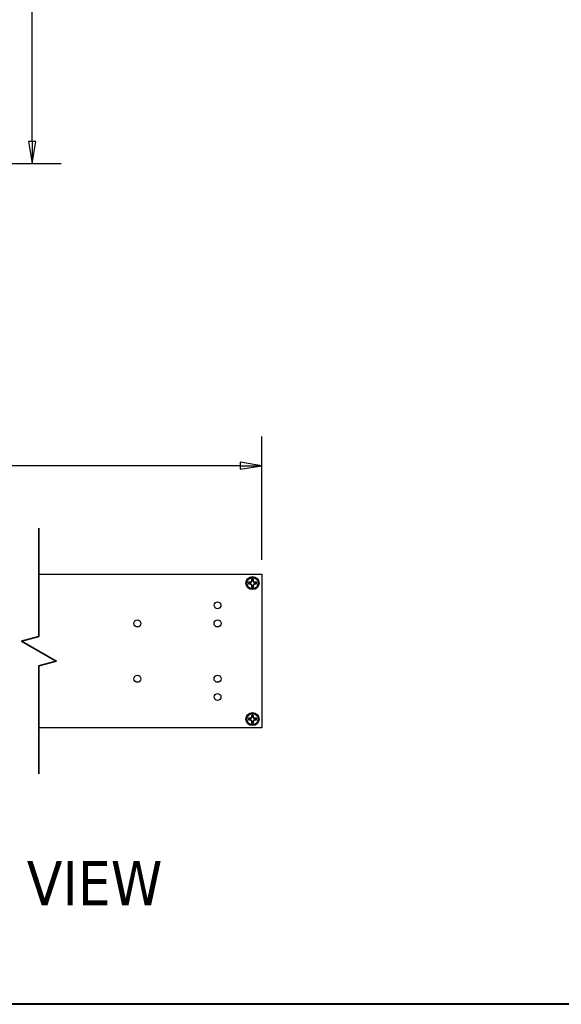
# Model space of a CAD drawing. Header units: millimetres. Extents: x 80 to 2248, y 80 to 1719.
# Tile 43 of 77: x 1323 to 1634, y 80 to 646. Entities that reach past the tile are written whole.
import ezdxf

# ---------------------------------------------------------------- set-up
doc = ezdxf.new("R2010")
doc.units = ezdxf.units.MM
doc.header["$LTSCALE"] = 8.333333
for name, color, linetype, lineweight in [('Border (ANSI)', 7, 'Continuous', 40), ('Break Line (ANSI)', 7, 'Continuous', 35), ('Dimension (ANSI)', 7, 'Continuous', 25), ('Symbol (ANSI)', 7, 'Continuous', 25), ('Visible (ANSI)', 7, 'Continuous', 25)]:
    doc.layers.add(name, color=color, linetype=linetype, lineweight=lineweight)
doc.styles.add('Note Text (ANSI)', font='tahoma.ttf')
doc.styles.add('Note Text (ANSI) - 3DA', font='tahoma.ttf')
doc.dimstyles.new('Default - mm (ANSI)', dxfattribs={"dimscale": 8.333333, "dimtxt": 1.75, "dimasz": 1.5, "dimexe": 2, "dimexo": 1, "dimgap": 0.8, "dimtad": 0, "dimtih": 1, "dimtoh": 1, "dimrnd": 1e-08, "dimzin": 0, "dimdsep": 46, "dimtxsty": 'Note Text (ANSI)', "dimblk": 'Filled-2', "dimcen": 0.09, "dimdle": 10, "dimclrd": 256, "dimclre": 256, "dimclrt": 256, "dimadec": 1, "dimazin": 0, "dimtfac": 1.741714, "dimtofl": 0, "dimtmove": 0, "dimatfit": 3, "dimldrblk": 'Filled-1', "dimfxl": 1, "dimtolj": 1, "dimtzin": 0, "dimlwd": -1, "dimlwe": -1, "dimarcsym": 0})

# ---------------------------------------------------------------- blocks, each defined once
blk = doc.blocks.new('Borders Default Border')
at = {"layer": 'Border (ANSI)', "flags": 128}
blk.add_lwpolyline([(9.652, 9.652), (9.652, 206.248), (269.748, 206.248), (269.748, 9.652), (9.652, 9.652)], dxfattribs=at)
blk = doc.blocks.new('Filled-2')
at = {"color": 0}
for p, q in [((0, 0), (-1, 0.167)), ((-1, 0.167), (-1, -0.167)), ((-1, 0), (0, 0)), ((-1, -0.167), (0, 0))]:
    blk.add_line(p, q, dxfattribs=at)
at = {"color": 0, "flags": 128}
blk.add_lwpolyline([(-1, -0.167), (0, 0), (-1, 0.167), (-1, -0.167)], dxfattribs=at)
at = {"color": 0}
blk.add_solid([(-1, -0.167), (0, 0), (-1, 0.167), (-1, -0.167)], dxfattribs=at)
blk = doc.blocks.new('*D11')
at = {"layer": 'Defpoints', "color": 0, "transparency": 16777216}
for p in [(1235.15, 1267.97), (1330.29, 1267.97), (1235.15, 563.14)]:
    blk.add_point(p, dxfattribs=at)
at = {"layer": 'Dimension (ANSI)', "transparency": 16777216}
for p, q in [((1243.48, 1267.97), (1346.96, 1267.97)), ((1330.29, 1255.47), (1330.29, 869.86)), ((1330.29, 575.64), (1330.29, 808.86)), ((1243.48, 563.14), (1346.96, 563.14))]:
    blk.add_line(p, q, dxfattribs=at)
at = {"layer": 'Dimension (ANSI)', "transparency": 16777216, "xscale": 12.5, "yscale": 12.5, "zscale": 12.5}
for p, rotation in [((1330.29, 1267.97), 90), ((1330.29, 563.14), 270)]:
    blk.add_blockref('Filled-2', p, dxfattribs=dict(at, rotation=rotation))
at = {"layer": 'Dimension (ANSI)', "transparency": 16777216, "char_height": 14.5833, "attachment_point": 5, "style": 'Note Text (ANSI)'}
for s, insert in [('\\A1; 704.83 mm', (1330.29, 853.65)), ('\\A1;[27.749 in]', (1330.29, 823.15))]:
    blk.add_mtext(s, dxfattribs=dict(at, insert=insert))
blk = doc.blocks.new('Filled-1')
at = {"color": 0}
for p, q in [((0, 0), (-1, 0.333)), ((-1, 0.333), (-1, -0.333)), ((-1, 0), (0, 0)), ((-1, -0.333), (0, 0))]:
    blk.add_line(p, q, dxfattribs=at)
at = {"color": 0, "flags": 128}
blk.add_lwpolyline([(-1, -0.333), (0, 0), (-1, 0.333), (-1, -0.333)], dxfattribs=at)
at = {"color": 0}
blk.add_solid([(-1, -0.333), (0, 0), (-1, 0.333), (-1, -0.333)], dxfattribs=at)
blk = doc.blocks.new('*D16')
at = {"layer": 'Defpoints', "color": 0, "transparency": 16777216}
for p in [(1462.14, 389.61), (1042.06, 327.22), (1462.14, 327.24)]:
    blk.add_point(p, dxfattribs=at)
at = {"layer": 'Dimension (ANSI)', "transparency": 16777216}
for p, q in [((1042.06, 335.56), (1042.06, 406.28)), ((1462.14, 335.58), (1462.14, 406.28)), ((1084.07, 389.61), (1088.93, 396.91)), ((1088.93, 396.91), (1093.79, 382.32)), ((1054.56, 389.61), (1084.07, 389.61)), ((1093.79, 382.32), (1098.65, 389.61)), ((1098.65, 389.61), (1151.81, 389.61)), ((1449.64, 389.61), (1270.94, 389.61))]:
    blk.add_line(p, q, dxfattribs=at)
at = {"layer": 'Dimension (ANSI)', "transparency": 16777216, "xscale": 12.5, "yscale": 12.5, "zscale": 12.5, "rotation": 180}
blk.add_blockref('Filled-2', (1042.06, 389.61), dxfattribs=at)
at = {"layer": 'Dimension (ANSI)', "transparency": 16777216, "xscale": 12.5, "yscale": 12.5, "zscale": 12.5}
blk.add_blockref('Filled-2', (1462.14, 389.61), dxfattribs=at)
at = {"layer": 'Dimension (ANSI)', "transparency": 16777216, "char_height": 14.5833, "attachment_point": 5, "style": 'Note Text (ANSI)'}
for s, insert in [('\\A1; 711.18 mm', (1211.38, 403.91)), ('\\A1;[27.999 in]', (1211.38, 373.41))]:
    blk.add_mtext(s, dxfattribs=dict(at, insert=insert))

msp = doc.modelspace()

# ---------------------------------------------------------------- linework, layer by layer
at = {"layer": 'Break Line (ANSI)', "flags": 128}
msp.add_lwpolyline([(1334.1581, 212.6467), (1334.1581, 274.721), (1344.1581, 277.4005), (1324.1581, 288.9475), (1334.1581, 291.627), (1334.1581, 353.7014)], dxfattribs=at)
at = {"layer": 'Visible (ANSI)'}
for p, q in [((1334.1581, 327.243), (1462.1381, 327.243)), ((1455.4068, 322.6622), (1454.4858, 322.6546)), ((1456.0558, 322.9372), (1455.4068, 322.6622)), ((1455.4293, 322.5536), (1455.4068, 322.6622)), ((1456.3202, 323.5907), (1456.0558, 322.9372)), ((1456.1822, 322.8129), (1456.0558, 322.9372)), ((1456.3127, 324.5117), (1456.3202, 323.5907)), ((1456.4292, 323.5699), (1456.3202, 323.5907)), ((1457.1565, 323.5759), (1457.2651, 323.5984)), ((1457.2651, 323.5984), (1457.2575, 324.5194)), ((1457.5402, 322.9494), (1457.2651, 323.5984)), ((1457.4158, 322.823), (1457.5402, 322.9494)), ((1458.1936, 322.685), (1457.5402, 322.9494)), ((1458.1729, 322.576), (1458.1936, 322.685)), ((1459.1146, 322.6925), (1458.1936, 322.685)), ((1462.1381, 327.243), (1462.1381, 239.105)), ((1454.4935, 321.7098), (1455.4145, 321.7173)), ((1455.4353, 321.8263), (1455.4145, 321.7173)), ((1455.4145, 321.7173), (1456.0679, 321.4529)), ((1456.1923, 321.5793), (1456.0679, 321.4529)), ((1456.0679, 321.4529), (1456.343, 320.8039)), ((1456.4516, 320.8264), (1456.343, 320.8039)), ((1456.343, 320.8039), (1456.3506, 319.8829)), ((1457.1789, 320.8323), (1457.2879, 320.8116)), ((1457.2879, 320.8116), (1457.5523, 321.465)), ((1457.2954, 319.8906), (1457.2879, 320.8116)), ((1457.4259, 321.5894), (1457.5523, 321.465)), ((1457.5523, 321.465), (1458.2013, 321.7401)), ((1458.1788, 321.8487), (1458.2013, 321.7401)), ((1458.2013, 321.7401), (1459.1223, 321.7476)), ((1455.4106, 244.6194), (1454.4896, 244.6194)), ((1454.4896, 243.6745), (1455.4106, 243.6745)), ((1456.0619, 244.8891), (1455.4106, 244.6194)), ((1455.4322, 244.5106), (1455.4106, 244.6194)), ((1455.4322, 243.7833), (1455.4106, 243.6745)), ((1455.4106, 243.6745), (1456.0619, 243.4047)), ((1456.3316, 245.5404), (1456.0619, 244.8891)), ((1456.1872, 244.7638), (1456.0619, 244.8891)), ((1456.1872, 243.5301), (1456.0619, 243.4047)), ((1456.0619, 243.4047), (1456.3316, 242.7535)), ((1456.3316, 246.4614), (1456.3316, 245.5404)), ((1456.4404, 245.5188), (1456.3316, 245.5404)), ((1457.1677, 245.5188), (1457.2765, 245.5404)), ((1457.2765, 245.5404), (1457.2765, 246.4614)), ((1457.5463, 244.8891), (1457.2765, 245.5404)), ((1457.2765, 242.7535), (1457.5463, 243.4047)), ((1457.4209, 244.7638), (1457.5463, 244.8891)), ((1457.4209, 243.5301), (1457.5463, 243.4047)), ((1458.1975, 244.6194), (1457.5463, 244.8891)), ((1457.5463, 243.4047), (1458.1975, 243.6745)), ((1458.1759, 244.5106), (1458.1975, 244.6194)), ((1458.1759, 243.7833), (1458.1975, 243.6745)), ((1459.1185, 244.6194), (1458.1975, 244.6194)), ((1458.1975, 243.6745), (1459.1185, 243.6745)), ((1462.1381, 239.105), (1334.1581, 239.105)), ((1456.4404, 242.7751), (1456.3316, 242.7535)), ((1456.3316, 242.7535), (1456.3316, 241.8325)), ((1457.1677, 242.7751), (1457.2765, 242.7535)), ((1457.2765, 241.8325), (1457.2765, 242.7535))]:
    msp.add_line(p, q, dxfattribs=at)
for centre, radius in [((1456.8041, 322.2011), 3.75), ((1456.8041, 322.2011), 3.175), ((1436.7381, 309.4884), 1.981), ((1390.7133, 299.049), 2.0193), ((1436.7381, 299.049), 2.0193), ((1390.7133, 267.299), 2.0193), ((1436.7381, 267.299), 2.0193), ((1436.7381, 256.8596), 1.981), ((1456.8041, 244.1469), 3.75), ((1456.8041, 244.1469), 3.175)]:
    msp.add_circle(centre, radius, dxfattribs=at)
for centre, radius, start, end in [((1456.8041, 322.2011), 2.3622, 168.931646, 192.005564), ((1456.8041, 322.2011), 2.3008, 169.128989, 191.80822), ((1456.8041, 322.2011), 2.3622, 78.931646, 102.005564), ((1456.8041, 322.2011), 2.3008, 79.128989, 101.80822), ((1456.8041, 322.2011), 2.3008, 349.128989, 11.80822), ((1456.8041, 322.2011), 2.3622, 348.931646, 12.005564), ((1456.8041, 322.2011), 2.3622, 258.931646, 282.005564), ((1456.8041, 322.2011), 2.3008, 259.128989, 281.80822), ((1456.8041, 244.1469), 2.3622, 168.463041, 191.536959), ((1456.8041, 244.1469), 2.3008, 168.660385, 191.339615), ((1456.8041, 244.1469), 2.3622, 78.463041, 101.536959), ((1456.8041, 244.1469), 2.3008, 78.660385, 101.339615), ((1456.8041, 244.1469), 2.3008, 348.660385, 11.339615), ((1456.8041, 244.1469), 2.3622, 348.463041, 11.536959), ((1456.8041, 244.1469), 2.3622, 258.463041, 281.536959), ((1456.8041, 244.1469), 2.3008, 258.660385, 281.339615)]:
    msp.add_arc(centre, radius, start, end, dxfattribs=at)
for points, weights in [([(1454.5445, 322.6351), (1454.5155, 322.6447), (1454.4858, 322.6546)], [1.00831318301, 1.00790517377, 1.00733490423]), ([(1454.5445, 322.6351), (1455.093, 322.5844), (1455.4293, 322.5536)], [1.4271402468, 1.82770425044, 2.20386083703]), ([(1455.4293, 322.5536), (1455.9048, 322.709), (1456.1822, 322.8129)], [1.94130552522, 2.43794243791, 2.63759257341]), ([(1456.1822, 322.8129), (1456.2816, 323.0919), (1456.4292, 323.5699)], [2.63759257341, 2.43794243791, 1.94130552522]), ([(1456.3332, 324.4532), (1456.3231, 324.4821), (1456.3127, 324.5117)], [1.00831318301, 1.00790517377, 1.00733490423]), ([(1456.4292, 323.5699), (1456.3929, 323.9056), (1456.3332, 324.4532)], [2.20386083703, 1.82770425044, 1.4271402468]), ([(1457.238, 324.4606), (1457.1873, 323.9121), (1457.1565, 323.5759)], [1.4271402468, 1.82770425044, 2.20386083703]), ([(1457.1565, 323.5759), (1457.3119, 323.1004), (1457.4158, 322.823)], [1.94130552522, 2.43794243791, 2.63759257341]), ([(1457.238, 324.4606), (1457.2476, 324.4897), (1457.2575, 324.5194)], [1.008313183, 1.00790517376, 1.00733490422]), ([(1457.4158, 322.823), (1457.6949, 322.7236), (1458.1729, 322.576)], [2.63759257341, 2.43794243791, 1.94130552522]), ([(1458.1729, 322.576), (1458.5086, 322.6123), (1459.0562, 322.672)], [2.20386083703, 1.82770425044, 1.4271402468]), ([(1459.0562, 322.672), (1459.085, 322.6821), (1459.1146, 322.6925)], [1.008313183, 1.00790517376, 1.00733490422]), ([(1454.5519, 321.7303), (1454.5231, 321.7202), (1454.4935, 321.7098)], [1.00831318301, 1.00790517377, 1.00733490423]), ([(1455.4353, 321.8263), (1455.0995, 321.79), (1454.5519, 321.7303)], [2.20386083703, 1.82770425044, 1.4271402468]), ([(1456.1923, 321.5793), (1455.9132, 321.6787), (1455.4353, 321.8263)], [2.63759257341, 2.43794243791, 1.94130552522]), ([(1456.4516, 320.8264), (1456.2962, 321.3019), (1456.1923, 321.5793)], [1.94130552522, 2.43794243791, 2.63759257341]), ([(1456.3701, 319.9416), (1456.3605, 319.9126), (1456.3506, 319.8829)], [1.00831318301, 1.00790517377, 1.00733490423]), ([(1456.3701, 319.9416), (1456.4208, 320.4901), (1456.4516, 320.8264)], [1.4271402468, 1.82770425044, 2.20386083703]), ([(1457.4259, 321.5894), (1457.3265, 321.3103), (1457.1789, 320.8323)], [2.63759257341, 2.43794243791, 1.94130552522]), ([(1457.1789, 320.8323), (1457.2152, 320.4966), (1457.2749, 319.949)], [2.20386083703, 1.82770425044, 1.4271402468]), ([(1457.2749, 319.949), (1457.285, 319.9202), (1457.2954, 319.8906)], [1.00831318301, 1.00790517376, 1.00733490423]), ([(1458.1788, 321.8487), (1457.7033, 321.6933), (1457.4259, 321.5894)], [1.94130552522, 2.43794243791, 2.63759257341]), ([(1459.0636, 321.7672), (1458.5151, 321.8179), (1458.1788, 321.8487)], [1.4271402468, 1.82770425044, 2.20386083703]), ([(1459.0636, 321.7672), (1459.0926, 321.7575), (1459.1223, 321.7476)], [1.00831318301, 1.00790517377, 1.00733490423]), ([(1454.5482, 244.5993), (1454.5192, 244.6092), (1454.4896, 244.6194)], [1.00831318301, 1.00790517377, 1.00733490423]), ([(1454.5482, 243.6945), (1454.5192, 243.6846), (1454.4896, 243.6745)], [1.00831318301, 1.00790517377, 1.00733490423]), ([(1454.5482, 244.5993), (1455.0962, 244.5442), (1455.4322, 244.5106)], [1.4271402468, 1.82770425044, 2.20386083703]), ([(1455.4322, 243.7833), (1455.0962, 243.7497), (1454.5482, 243.6945)], [2.20386083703, 1.82770425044, 1.4271402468]), ([(1455.4322, 244.5106), (1455.909, 244.6621), (1456.1872, 244.7638)], [1.94130552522, 2.43794243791, 2.63759257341]), ([(1456.1872, 243.5301), (1455.909, 243.6318), (1455.4322, 243.7833)], [2.63759257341, 2.43794243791, 1.94130552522]), ([(1456.1872, 244.7638), (1456.2889, 245.042), (1456.4404, 245.5188)], [2.63759257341, 2.43794243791, 1.94130552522]), ([(1456.4404, 242.7751), (1456.2889, 243.2519), (1456.1872, 243.5301)], [1.94130552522, 2.43794243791, 2.63759257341]), ([(1456.3517, 246.4028), (1456.3418, 246.4317), (1456.3316, 246.4614)], [1.00831318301, 1.00790517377, 1.00733490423]), ([(1456.4404, 245.5188), (1456.4068, 245.8548), (1456.3517, 246.4028)], [2.20386083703, 1.82770425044, 1.4271402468]), ([(1457.2564, 246.4028), (1457.2013, 245.8548), (1457.1677, 245.5188)], [1.4271402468, 1.82770425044, 2.20386083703]), ([(1457.1677, 245.5188), (1457.3192, 245.042), (1457.4209, 244.7638)], [1.94130552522, 2.43794243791, 2.63759257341]), ([(1457.4209, 243.5301), (1457.3192, 243.2519), (1457.1677, 242.7751)], [2.63759257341, 2.43794243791, 1.94130552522]), ([(1457.2564, 246.4028), (1457.2663, 246.4317), (1457.2765, 246.4614)], [1.008313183, 1.00790517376, 1.00733490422]), ([(1457.4209, 244.7638), (1457.6991, 244.6621), (1458.1759, 244.5106)], [2.63759257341, 2.43794243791, 1.94130552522]), ([(1458.1759, 243.7833), (1457.6991, 243.6318), (1457.4209, 243.5301)], [1.94130552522, 2.43794243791, 2.63759257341]), ([(1458.1759, 244.5106), (1458.5119, 244.5442), (1459.0599, 244.5993)], [2.20386083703, 1.82770425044, 1.4271402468]), ([(1459.0599, 243.6945), (1458.5119, 243.7497), (1458.1759, 243.7833)], [1.4271402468, 1.82770425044, 2.20386083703]), ([(1459.0599, 244.5993), (1459.0889, 244.6092), (1459.1185, 244.6194)], [1.008313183, 1.00790517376, 1.00733490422]), ([(1459.0599, 243.6945), (1459.0889, 243.6846), (1459.1185, 243.6745)], [1.00831318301, 1.00790517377, 1.00733490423]), ([(1456.3517, 241.891), (1456.3418, 241.8621), (1456.3316, 241.8325)], [1.00831318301, 1.00790517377, 1.00733490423]), ([(1456.3517, 241.891), (1456.4068, 242.4391), (1456.4404, 242.7751)], [1.4271402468, 1.82770425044, 2.20386083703]), ([(1457.1677, 242.7751), (1457.2013, 242.4391), (1457.2564, 241.891)], [2.20386083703, 1.82770425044, 1.4271402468]), ([(1457.2564, 241.891), (1457.2663, 241.8621), (1457.2765, 241.8325)], [1.00831318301, 1.00790517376, 1.00733490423])]:
    msp.add_rational_spline(points, weights, degree=2, dxfattribs=at)

# ---------------------------------------------------------------- block references
at = {"xscale": 8.333333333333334, "yscale": 8.333333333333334, "zscale": 8.333333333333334}
msp.add_blockref('Borders Default Border', (0, 0), dxfattribs=at)

# ---------------------------------------------------------------- texts
at = {"layer": 'Symbol (ANSI)', "insert": (1059.0384, 136.8166), "char_height": 25.4, "attachment_point": 7, "style": 'Note Text (ANSI) - 3DA'}
msp.add_mtext('ASSEMBLY - SIDE VIEW', dxfattribs=at)

# ---------------------------------------------------------------- dimensions: what is measured, and where the dimension line sits
at = {"layer": 'Dimension (ANSI)'}
dim = msp.add_linear_dim(base=(1330.294, 1267.9745), p1=(1235.1477, 563.1445), p2=(1235.1477, 1267.9745), angle=90, text=' <> mm\\X[27.749 in]', dimstyle='Default - mm (ANSI)', override={"dimgap": 0.8, "dimdec": 2, "dimpost": '', "dimtol": 0, "dimlim": 0, "dimtp": 0, "dimtm": 0, "dimtdec": 2, "dimatfit": 1}, dxfattribs=at)
dim.commit()
dim.dimension.update_dxf_attribs({"geometry": '*D11', "text_midpoint": (1330.294, 839.3595), "dimtype": 160})
dim = msp.add_linear_dim(base=(1462.1381, 389.6139), p1=(1042.0621, 327.2246), p2=(1462.1381, 327.243), text=' 711.18 mm\\X[27.999 in]', dimstyle='Default - mm (ANSI)', override={"dimgap": 0.8, "dimtih": 0, "dimtoh": 0, "dimdec": 2, "dimlfac": 1.69298, "dimpost": '', "dimtol": 0, "dimlim": 0, "dimtp": 0, "dimtm": 0, "dimtdec": 2, "dimatfit": 1}, dxfattribs=at)
dim.commit()
dim.dimension.update_dxf_attribs({"geometry": '*D16', "text_midpoint": (1211.3765, 389.6139), "dimtype": 160})

doc.saveas('drawing.dxf')
